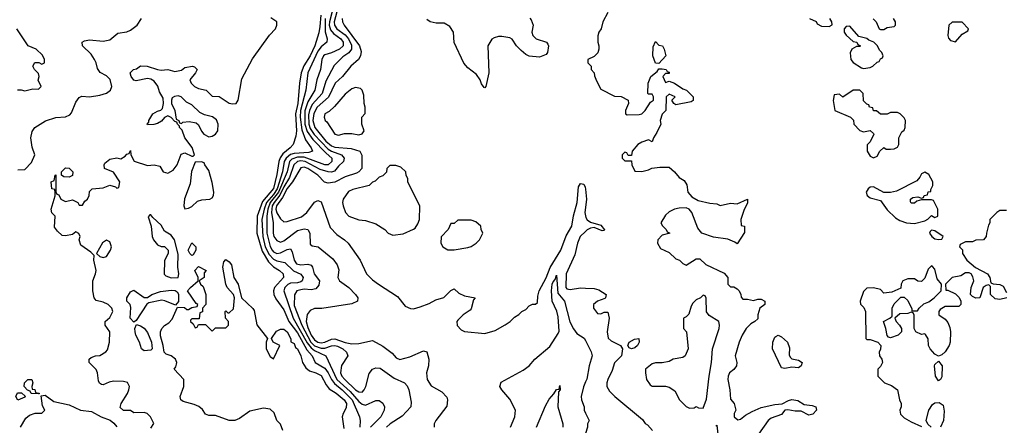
# Model space of a CAD drawing. Header units: inches. Extents: x 2380053 to 2584298, y 380219 to 546618.
# Tile 129 of 256: x 2426681 to 2432457, y 481421 to 483803. Entities that reach past the tile are written whole.
import ezdxf

# ---------------------------------------------------------------- set-up
doc = ezdxf.new("R2010")
doc.units = ezdxf.units.IN
doc.header["$MEASUREMENT"] = 0
doc.layers.add('C4428', color=7, linetype='Continuous')
doc.layers.add('C4438', color=7, linetype='Continuous')

msp = doc.modelspace()

# ---------------------------------------------------------------- linework, layer by layer
at = {"layer": 'C4428', "color": 2}
for points, elevation in [([(2428539.2, 483950), (2428497.2, 483790), (2428497, 483770), (2428504, 483744), (2428522, 483722), (2428565.3, 483690), (2428577.4, 483670), (2428577.6, 483650), (2428556.3, 483630), (2428510, 483608.3), (2428470, 483596.9), (2428462.4, 483590), (2428452.4, 483570), (2428446, 483510), (2428423.1, 483450), (2428411.8, 483390), (2428370, 483320.5), (2428353, 483267), (2428353, 483190), (2428367, 483147), (2428399.6, 483099.6), (2428478.5, 483018.5), (2428512.2, 482990), (2428511.8, 482970), (2428490, 482951.5), (2428470, 482949.8), (2428350, 482995.3), (2428310, 482996.2), (2428276.2, 482983.8), (2428263.8, 482970), (2428250.1, 482909.9), (2428198.6, 482790), (2428150.6, 482730), (2428136.4, 482690), (2428130.8, 482650), (2428131, 482550), (2428150, 482470.7), (2428161.3, 482450), (2428170, 482439.6), (2428190, 482430.3), (2428210, 482434.3), (2428250, 482454.4), (2428270, 482457.3), (2428279.9, 482439.9), (2428290.4, 482390), (2428304.9, 482370), (2428330, 482362.6), (2428370, 482367.7), (2428390, 482361), (2428398.8, 482350), (2428407.7, 482310), (2428439.1, 482270), (2428435.8, 482244.2), (2428417, 482223), (2428390, 482216.2), (2428350, 482220.5), (2428330, 482217.4), (2428306.8, 482210), (2428292.5, 482187.5), (2428290, 482124), (2428335.5, 482010), (2428389, 481909), (2428410, 481888.8), (2428450, 481874.3), (2428470, 481874), (2428510, 481886.9), (2428530, 481889), (2428545.1, 481885.1), (2428575.5, 481870), (2428597.3, 481850), (2428606, 481830), (2428568.1, 481771.9), (2428563.1, 481730), (2428570.4, 481710), (2428588.8, 481690), (2428650, 481630.4), (2428670, 481618.4), (2428690, 481616.3), (2428702, 481630), (2428711.8, 481650), (2428730, 481724.7), (2428750, 481751), (2428770, 481758.8), (2428795.9, 481755.9), (2428877.5, 481697.5), (2428938, 481670), (2428953.2, 481653.2), (2428962.8, 481630), (2428978, 481558), (2428974.8, 481530), (2428925.1, 481474.9), (2428854.8, 481430), (2428833.4, 481410)], 62), ([(2426670, 482922), (2426710, 482924), (2426750, 482964.7), (2426769, 483010), (2426754, 483054), (2426745.1, 483110), (2426753.3, 483146.7), (2426770, 483170.7), (2426831.9, 483208.1), (2426892.3, 483227.7), (2426950, 483233.4), (2426974.9, 483245.1), (2426984.5, 483255.5), (2427010, 483318.8), (2427030, 483346), (2427045.6, 483354.4), (2427090, 483350.7), (2427150, 483360.5), (2427189.5, 483370.5), (2427214, 483390), (2427221.2, 483410), (2427211.5, 483451.5), (2427190, 483473.2), (2427153.2, 483493.2), (2427137.2, 483517.2), (2427129.3, 483550), (2427119.3, 483570), (2427099.6, 483599.6), (2427049.2, 483650), (2427048, 483670), (2427061.2, 483678.8), (2427090, 483684), (2427170, 483677.3), (2427210, 483684), (2427257.2, 483722.8), (2427309.3, 483730.7), (2427330, 483741), (2427370, 483771), (2427396, 483810)], 58), ([(2427450, 481404.7), (2427467.3, 481432.7), (2427448.7, 481470), (2427428, 481490), (2427410, 481497.2), (2427350, 481495.3), (2427330, 481508.7), (2427290, 481508), (2427270, 481526), (2427275.3, 481550), (2427312.1, 481607.9), (2427321.2, 481630), (2427325.2, 481650), (2427312.7, 481672.7), (2427290, 481679.3), (2427230, 481679.5), (2427204.7, 481675.3), (2427170, 481659), (2427161.2, 481661.2), (2427149, 481669), (2427143.2, 481683.2), (2427138, 481730), (2427130, 481748.7), (2427088.7, 481790), (2427088, 481810), (2427100.2, 481819.8), (2427126, 481830), (2427150, 481831), (2427186.8, 481853.2), (2427195.6, 481864.4), (2427207.3, 481910), (2427209.4, 481969.4), (2427182, 482010), (2427182, 482030), (2427210, 482054.8), (2427227, 482090), (2427220.9, 482110), (2427199.3, 482130), (2427170, 482143.7), (2427130, 482154), (2427117.2, 482170), (2427109.5, 482210), (2427109.4, 482270), (2427126, 482310), (2427129.4, 482330), (2427115.3, 482390), (2427118, 482418), (2427098.6, 482438.6), (2427039, 482479), (2427028.7, 482510), (2427035.3, 482530), (2427028.4, 482548.4), (2427010, 482558), (2426990, 482542), (2426950, 482534), (2426930, 482535.3), (2426902, 482562), (2426885.6, 482585.6), (2426888, 482650), (2426869.3, 482669.3), (2426865.2, 482690), (2426888.4, 482768.4), (2426888.4, 482788.4), (2426886, 482806), (2426868.7, 482810), (2426866, 482850), (2426882, 482858), (2426888, 482890), (2426892.7, 482892.7), (2426892.7, 482792.7), (2426898, 482778), (2426910, 482774), (2426922, 482750), (2426950, 482736), (2426990, 482746), (2427022, 482730), (2427030, 482714), (2427050, 482714), (2427063.1, 482736.9), (2427078, 482750), (2427088, 482770), (2427090, 482794), (2427106, 482810), (2427170, 482816), (2427210, 482831), (2427242, 482822), (2427250, 482814), (2427262, 482818), (2427268, 482850), (2427230, 482908), (2427178, 482930), (2427175.3, 482950), (2427180.2, 482959.8), (2427210, 482984.7), (2427250, 482990.8), (2427273.2, 482986.8), (2427299.3, 483000.7), (2427310, 483014), (2427322, 483018), (2427330, 483034), (2427332, 483010), (2427351.3, 482971.3), (2427430, 482946), (2427470, 482951), (2427502, 482942), (2427522, 482910), (2427550, 482902), (2427580.2, 482919.8), (2427604, 482950), (2427627.3, 483012.7), (2427650, 483022), (2427690, 483002), (2427698, 483002), (2427706, 483010), (2427692.1, 483052.1), (2427649.3, 483109.3), (2427633.6, 483153.6), (2427618, 483170), (2427618, 483178), (2427606, 483190), (2427602, 483202), (2427590, 483206), (2427568.9, 483228.9), (2427550, 483238), (2427530, 483228.7), (2427513, 483207), (2427490, 483194), (2427467.3, 483187.3), (2427430, 483186), (2427428, 483190), (2427438, 483202), (2427438, 483210), (2427462, 483250), (2427490, 483266), (2427509.1, 483270.9), (2427519, 483281), (2427525.2, 483310), (2427522, 483342), (2427500.1, 483380.1), (2427491.8, 483411.8), (2427470, 483441.2), (2427450, 483453.2), (2427430, 483457.2), (2427363.1, 483443.1), (2427350, 483448), (2427335.3, 483470), (2427329.2, 483490.8), (2427348, 483510), (2427365.2, 483514.8), (2427390, 483531), (2427429.2, 483530.8), (2427490, 483510.6), (2427510, 483506.8), (2427550, 483510.8), (2427590, 483498.8), (2427630, 483506.8), (2427650, 483522.8), (2427694, 483530), (2427706, 483526), (2427722, 483510), (2427712, 483490), (2427678, 483450), (2427686, 483430), (2427706, 483410), (2427730, 483398.8), (2427774, 483390), (2427810, 483354), (2427850, 483351), (2427910, 483313.4), (2427930, 483308.2), (2427950, 483310.8), (2427962, 483330), (2427984, 483456), (2428047.3, 483572.7), (2428147, 483713), (2428180.9, 483750), (2428189.3, 483770), (2428189, 483790), (2428153.2, 483813.2)], 54), ([(2428446.7, 483830), (2428442, 483762), (2428434.8, 483725.2), (2428411.2, 483650), (2428384.2, 483590), (2428347.8, 483532.2), (2428332.2, 483490), (2428321.3, 483430), (2428311.6, 483310), (2428298.2, 483250), (2428304.6, 483150), (2428301.3, 483118.7), (2428284, 483070), (2428267.7, 483050), (2428224.6, 483015.4), (2428208.5, 482991.5), (2428200.7, 482970), (2428190, 482893.2), (2428170, 482811.3), (2428104.8, 482735.2), (2428073.4, 482650), (2428072.6, 482550), (2428103.9, 482443.9), (2428141.1, 482381.1), (2428170, 482352.7), (2428204.9, 482330), (2428225.5, 482310), (2428228.2, 482290), (2428175.6, 482230), (2428170.2, 482210), (2428171.5, 482190), (2428183.6, 482163.6), (2428230, 482099.1), (2428258.6, 482030), (2428310, 481964), (2428364.8, 481864.8), (2428395.6, 481830), (2428414.4, 481790), (2428470, 481756.1), (2428490, 481730.3), (2428509.5, 481689.5), (2428526.5, 481666.5), (2428572.9, 481630), (2428630.9, 481570), (2428674, 481470), (2428678, 481450), (2428676, 481410)], 54), ([(2428473.5, 483810), (2428472.5, 483732.5), (2428484.4, 483690), (2428482, 483670), (2428450, 483643.1), (2428430, 483618.3), (2428370.4, 483490.4), (2428359.7, 483390), (2428328.9, 483270), (2428326.9, 483230), (2428336.6, 483156.6), (2428358, 483098), (2428390.4, 483050), (2428398.8, 483030), (2428376.1, 483023.9), (2428290, 483017.7), (2428269.6, 483010.4), (2428243.8, 482990), (2428233.1, 482970), (2428222.1, 482910), (2428190.1, 482810), (2428170, 482776.3), (2428128.9, 482730), (2428114.1, 482690), (2428101.6, 482630), (2428106.6, 482530), (2428121.4, 482470), (2428143.9, 482423.9), (2428170, 482396.2), (2428190, 482386.9), (2428236.4, 482376.4), (2428287.8, 482327.8), (2428330, 482308.4), (2428343.1, 482290), (2428338.7, 482270), (2428330, 482263.9), (2428310, 482258.2), (2428270, 482256.1), (2428252.7, 482247.3), (2428236.9, 482230), (2428230.3, 482210), (2428285.8, 482050), (2428366.3, 481906.3), (2428390, 481875.2), (2428410, 481859.8), (2428477.1, 481830), (2428541, 481690), (2428619.1, 481619.1), (2428670, 481560.9), (2428690, 481544.9), (2428710, 481540.4), (2428770, 481566.8), (2428790, 481566), (2428810.7, 481550.7), (2428821, 481530), (2428818.8, 481510), (2428799.1, 481470), (2428738.4, 481410)], 58), ([(2428541.5, 483850), (2428526.2, 483790), (2428527.7, 483770), (2428540.2, 483750), (2428590, 483713.2), (2428610.2, 483690), (2428627.4, 483652.6), (2428626.5, 483630), (2428612, 483608), (2428575.9, 483584.1), (2428525.2, 483534.8), (2428477.2, 483442.8), (2428454.9, 483370), (2428395.9, 483304.1), (2428380.5, 483270), (2428375.8, 483244.2), (2428376.2, 483190), (2428384.6, 483164.6), (2428408.4, 483128.4), (2428490, 483043.2), (2428510, 483030.1), (2428568.2, 483010), (2428584.4, 482990), (2428580.5, 482970), (2428550, 482942.9), (2428526.7, 482913.3), (2428510, 482907.3), (2428490, 482908.7), (2428443.9, 482923.9), (2428355.6, 482970), (2428330, 482973.5), (2428310, 482969.8), (2428289.5, 482950.5), (2428263.8, 482876.2), (2428230, 482821.4), (2428207.4, 482772.6), (2428172.6, 482730), (2428162, 482710), (2428157.6, 482670), (2428168.4, 482610), (2428167.1, 482550), (2428172.2, 482530), (2428190, 482505.5), (2428210, 482496.4), (2428230, 482503.7), (2428310, 482566), (2428350, 482575.5), (2428370.4, 482570.4), (2428382, 482550), (2428384, 482484), (2428396, 482476), (2428431, 482470), (2428518.4, 482398.4), (2428543, 482363), (2428553.2, 482333.2), (2428547.7, 482290), (2428556, 482270), (2428610.8, 482230), (2428651, 482190), (2428664.7, 482170), (2428662, 482150), (2428630, 482134), (2428453.2, 482106.8), (2428410, 482106.6), (2428383.7, 482096.3), (2428367.4, 482072.6), (2428361.2, 482030), (2428370, 481995.5), (2428390, 481950.4), (2428410, 481923.9), (2428430, 481909.4), (2428450, 481905.6), (2428470, 481909.2), (2428510, 481926.9), (2428530, 481929.2), (2428590, 481907.1), (2428630, 481899.6), (2428670, 481902), (2428750, 481918.8), (2428810, 481886.8), (2428864.9, 481844.9), (2428890, 481818), (2428910, 481806.8), (2428970, 481822.8), (2429050, 481858), (2429070, 481852), (2429081, 481810), (2429078.8, 481770), (2429067.7, 481730), (2429070.8, 481690), (2429093.7, 481653.7), (2429157.5, 481617.5), (2429186.4, 481586.4), (2429191, 481570), (2429186.4, 481533.6), (2429122, 481450), (2429112, 481430), (2429112, 481410)], 66), ([(2428572.2, 483810), (2428574.4, 483790), (2428584.9, 483770), (2428674.3, 483650), (2428683.1, 483616.9), (2428680.4, 483590), (2428668, 483570), (2428623, 483530), (2428573.4, 483470), (2428530.5, 483430), (2428492.7, 483347.3), (2428426, 483290), (2428407, 483253), (2428400.9, 483210), (2428411.3, 483170), (2428476.1, 483090), (2428510, 483062), (2428530, 483054.4), (2428625.8, 483045.8), (2428676, 483030), (2428687.7, 483007.7), (2428687.7, 482930), (2428670.8, 482910), (2428657.4, 482902.6), (2428590, 482880.5), (2428530, 482849.6), (2428490, 482842.7), (2428469.2, 482849.2), (2428429.5, 482890), (2428370, 482928.2), (2428350, 482936.8), (2428330, 482934), (2428281.6, 482850), (2428250, 482811.8), (2428221.8, 482758.2), (2428187.4, 482710), (2428184, 482690), (2428188.7, 482668.7), (2428210, 482633), (2428230, 482616.3), (2428250, 482617.1), (2428334.2, 482645.8), (2428365.1, 482670), (2428410, 482731), (2428430, 482742), (2428450, 482734), (2428502, 482582), (2428541.1, 482541.1), (2428586, 482510), (2428606.8, 482490), (2428678.8, 482390), (2428716, 482310), (2428750, 482276), (2428784.7, 482250), (2428896.8, 482176.8), (2428941.4, 482121.4), (2428973.6, 482106.4), (2428990, 482106), (2429030, 482116), (2429083.1, 482136.9), (2429122, 482158), (2429168.9, 482171.1), (2429210, 482212), (2429230, 482222), (2429256.9, 482196.9), (2429290, 482182), (2429352, 482170), (2429342, 482158), (2429330, 482106), (2429323.6, 482096.4), (2429282, 482070), (2429250, 482038), (2429244.7, 482030), (2429246.4, 482006.4), (2429270, 481982), (2429290, 481972), (2429410, 481961), (2429470, 481978), (2429528.9, 482011.1), (2429558, 482030), (2429583.1, 482056.9), (2429608.4, 482071.6), (2429626, 482090), (2429650, 482102), (2429670, 482122), (2429688.4, 482131.6), (2429707.3, 482132.7), (2429718, 482142), (2429720.2, 482179.8), (2429728.7, 482210), (2429770, 482286.8), (2429793, 482347), (2429854.5, 482450), (2429886.1, 482533.9), (2429919.2, 482590), (2429929, 482651), (2429951.5, 482730), (2429958.9, 482821.1), (2429970, 482841), (2429990, 482838), (2429998.8, 482818.8), (2430000, 482808.7)], 70), ([(2429672.7, 483812.7), (2429682, 483802), (2429692, 483770), (2429686, 483730), (2429691.3, 483710), (2429710, 483691.3), (2429771.6, 483671.6), (2429779.6, 483659.6), (2429782, 483650), (2429776, 483610), (2429770, 483598), (2429730, 483582), (2429668.9, 483588.9), (2429650, 483598), (2429622, 483622), (2429595.3, 483650), (2429570, 483688.7), (2429556.5, 483696.5), (2429510, 483704), (2429490, 483704), (2429463.5, 483696.5), (2429450, 483688), (2429426, 483650), (2429432.7, 483490), (2429416, 483410), (2429410, 483402), (2429404.7, 483404.7), (2429390, 483426), (2429382.7, 483450), (2429361, 483481), (2429310, 483519.3), (2429286.7, 483546.7), (2429229.4, 483669.4), (2429225.2, 483730), (2429203.2, 483763.2), (2429170, 483782.7), (2429123.2, 483783.2), (2429089.5, 483789.5), (2429070, 483804)], 70), ([(2426668.7, 483391.3), (2426690, 483391), (2426710, 483384.7), (2426756.9, 483396.9), (2426790, 483394), (2426806, 483410), (2426788.7, 483448.7), (2426794, 483470), (2426790, 483486), (2426768, 483510), (2426758, 483530), (2426770, 483551.3), (2426792, 483552), (2426810, 483542), (2426826, 483550), (2426826, 483570), (2426814.6, 483594.6), (2426778, 483630), (2426729.4, 483649.4), (2426664, 483750)], 62), ([(2430000, 482699.8), (2429996, 482670), (2430000, 482651.3)], 70), ([(2430000, 482560), (2429969.4, 482530.6), (2429953.8, 482490), (2429937.1, 482422.9), (2429887.4, 482310), (2429884.4, 482230), (2429890, 482222), (2429910, 482218.4), (2429970, 482228.8), (2430000, 482227.3)], 70), ([(2428225.2, 481390), (2428210, 481428.7), (2428189, 481450), (2428174.2, 481494.2), (2428150, 481515.3), (2428110, 481521.2), (2428030, 481504.5), (2427970, 481460.9), (2427942, 481450), (2427910, 481449.7), (2427830, 481479), (2427790, 481478.4), (2427770, 481487.3), (2427753.4, 481513.4), (2427731.6, 481531.6), (2427703.9, 481543.9), (2427640.1, 481560.1), (2427625.2, 481570), (2427622, 481590), (2427644.5, 481650), (2427644, 481690), (2427586, 481750), (2427596.4, 481763.6), (2427600.4, 481779.6), (2427602, 481790), (2427595.3, 481810), (2427570, 481829), (2427539, 481839), (2427528, 481850), (2427522.7, 481890), (2427507.2, 481947.2), (2427507, 481970), (2427515.1, 481990), (2427530, 482007.3), (2427556.2, 482023.8), (2427576, 482044), (2427606, 482114), (2427647.3, 482112.7), (2427662, 482102), (2427670, 482102), (2427690, 482112), (2427722, 482118), (2427726, 482130), (2427716.4, 482136.4), (2427666, 482210), (2427682, 482230), (2427728, 482270), (2427728, 482290), (2427709, 482331), (2427730, 482354), (2427774, 482330), (2427763.6, 482316.4), (2427762, 482290), (2427734, 482270), (2427742, 482250), (2427756, 482236), (2427772, 482190), (2427772, 482130), (2427754, 482110), (2427752.7, 482087.3), (2427738, 482082), (2427732.7, 482047.3), (2427690, 482046), (2427682, 482038), (2427682, 482030), (2427698, 482018), (2427710, 481994), (2427722, 481998), (2427730, 482014), (2427770, 482014), (2427810, 481974), (2427830, 481994), (2427890, 481994), (2427906, 482010), (2427906, 482030), (2427888, 482050), (2427886, 482090), (2427890, 482094), (2427902, 482082), (2427910, 482082), (2427935.1, 482104.9), (2427941.2, 482170), (2427934, 482190), (2427897.2, 482230), (2427889, 482250), (2427873.2, 482350), (2427878, 482382), (2427890, 482394), (2427910, 482381), (2427922.5, 482362.5), (2427936.3, 482290), (2427962, 482250), (2427982.8, 482170), (2428047.7, 482107.7), (2428055.3, 482095.3), (2428070.9, 482010.9), (2428134, 481930), (2428126, 481910), (2428126.8, 481870), (2428150, 481824.7), (2428170, 481812), (2428206, 481890), (2428168, 481910), (2428158, 481930), (2428186.3, 481973.7), (2428210, 481986), (2428230, 481986), (2428250.5, 481970), (2428271.6, 481928.4), (2428271.6, 481911.6), (2428290, 481902), (2428298.8, 481878.8), (2428310.5, 481870), (2428330.8, 481829.2), (2428338.8, 481790), (2428359, 481759), (2428381.4, 481741.4), (2428418, 481730), (2428450, 481713), (2428478, 481658), (2428495.6, 481635.6), (2428536.3, 481610), (2428584, 481570), (2428598.4, 481550), (2428595.6, 481524.4), (2428577.3, 481490), (2428573, 481470), (2428583, 481403)], 50), ([(2429559, 481410), (2429585.2, 481470), (2429589, 481510), (2429555.5, 481575.5), (2429508.7, 481630), (2429498, 481650), (2429505.2, 481674.8), (2429634.8, 481745.2), (2429668.7, 481770), (2429702, 481810), (2429790, 481884.7), (2429840.1, 481959.9), (2429845.4, 481974.6), (2429839, 482059), (2429830.8, 482090.8), (2429805.1, 482150), (2429800.5, 482210), (2429805.1, 482250), (2429810, 482264), (2429822.7, 482277.3), (2429830, 482302), (2429837.4, 482197.4), (2429876.4, 482150), (2429908.1, 482028.1), (2429930, 481987.3), (2429950, 481961), (2429992.8, 481932.8), (2430000, 481918.8)], 66), ([(2430000, 481676.5), (2429987.3, 481647.3), (2429974, 481590), (2429976, 481570), (2429991.3, 481530), (2429991.3, 481510), (2430000, 481493)], 66), ([(2429713.2, 481410), (2429764.5, 481535.5), (2429786, 481574), (2429814.6, 481605.4), (2429830, 481632), (2429846, 481634), (2429850, 481654), (2429851, 481630), (2429842, 481618), (2429837.3, 481530), (2429866, 481430), (2429866.8, 481410)], 62), ([(2426686, 481410), (2426717.2, 481462.8), (2426739, 481481), (2426771.6, 481491.6), (2426810, 481492), (2426828, 481510), (2426815.3, 481535.3), (2426806, 481594), (2426830, 481598), (2426881.6, 481561.6), (2426970, 481542), (2427038, 481510), (2427101.6, 481501.6), (2427158, 481470), (2427210.6, 481450.6), (2427233.7, 481433.7), (2427250, 481411.3)], 54)]:
    msp.add_lwpolyline(points, dxfattribs=dict(at, elevation=elevation))
for points, elevation in [([(2428650, 483404), (2428630, 483397.2), (2428590, 483366), (2428527.1, 483292.9), (2428495.5, 483264.5), (2428471.3, 483250), (2428466, 483230), (2428472, 483210), (2428482.8, 483202.8), (2428530, 483131.3), (2428550, 483124.7), (2428585.6, 483134.4), (2428630, 483134.8), (2428670, 483127.3), (2428690, 483132), (2428702, 483150), (2428688, 483190), (2428688, 483230), (2428707.3, 483252.7), (2428708, 483290), (2428702, 483310), (2428700.4, 483360.4), (2428688.9, 483388.9), (2428679, 483399)], 74), ([(2427610, 483355.1), (2427588, 483352), (2427576, 483344), (2427571, 483330), (2427571.3, 483310), (2427591.3, 483270), (2427598, 483218), (2427614, 483210), (2427618, 483198), (2427630, 483194), (2427638, 483202), (2427675.3, 483204.7), (2427716.3, 483196.3), (2427730, 483186), (2427747.7, 483147.7), (2427761, 483130), (2427790, 483115.5), (2427810, 483119.3), (2427830, 483130.7), (2427842.9, 483150), (2427844.7, 483190), (2427834.9, 483214.9), (2427812.6, 483232.6), (2427764.9, 483244.9), (2427737.7, 483257.7), (2427690, 483302.7), (2427658.6, 483318.6), (2427628, 483350)], 54), ([(2427747.3, 482967.3), (2427710, 482966), (2427688.1, 482911.9), (2427681.4, 482838.6), (2427648.1, 482751.9), (2427642.8, 482710), (2427650, 482692), (2427670, 482696), (2427690, 482706.8), (2427723.6, 482736.4), (2427750, 482745.5), (2427795.3, 482750), (2427810, 482757.3), (2427817.6, 482770), (2427819.6, 482790), (2427810, 482846), (2427790, 482918), (2427766, 482950), (2427762, 482962)], 54), ([(2428887.3, 482947.3), (2428852.7, 482947.3), (2428834, 482930), (2428831.6, 482908.4), (2428810, 482886), (2428790, 482878), (2428766, 482854), (2428750, 482848), (2428731, 482829), (2428634.4, 482805.6), (2428610, 482793.2), (2428578.8, 482750), (2428574.8, 482730), (2428577.3, 482710), (2428591, 482670), (2428612, 482650), (2428670, 482626.8), (2428710, 482624.7), (2428770, 482604.7), (2428822, 482570), (2428842, 482550), (2428870, 482538), (2428930, 482544.7), (2428990, 482572), (2429000.4, 482579.6), (2429016.4, 482603.6), (2429026, 482630), (2429027.3, 482707.3), (2428958, 482850), (2428958, 482870), (2428948.4, 482888.4), (2428946, 482910), (2428916.4, 482936.4)], 74), ([(2426970, 482878), (2426940.4, 482880.4), (2426926, 482890), (2426926, 482910), (2426950, 482934), (2426970, 482931.3), (2426992, 482910), (2426990, 482888)], 54), ([(2427450, 482658), (2427443.6, 482656.4), (2427434, 482646), (2427451, 482590), (2427458, 482530), (2427466, 482510), (2427490, 482481), (2427510, 482471.3), (2427530, 482471.3), (2427550.7, 482450), (2427550.7, 482430), (2427530.5, 482389.5), (2427527.7, 482307.7), (2427538, 482298), (2427570, 482286.4), (2427610, 482288.2), (2427614, 482310), (2427607.6, 482350), (2427610, 482426), (2427589.3, 482510), (2427570, 482537.2), (2427530, 482562), (2427510, 482597.2), (2427461.2, 482641.2)], 54), ([(2429330, 482626), (2429250, 482626), (2429230, 482606), (2429210, 482606), (2429194, 482570), (2429152.7, 482527.3), (2429152, 482490), (2429162, 482470), (2429191.6, 482451.6), (2429230, 482451.3), (2429310, 482466), (2429330, 482471.3), (2429358, 482490), (2429378, 482510), (2429398, 482550), (2429388, 482570), (2429386, 482590), (2429356.4, 482616.4)], 74), ([(2427190, 482508.7), (2427166.4, 482493.6), (2427132, 482430), (2427150, 482412), (2427170, 482406), (2427190, 482412), (2427213.2, 482450), (2427219, 482470), (2427210, 482498)], 54), ([(2427690, 482418), (2427678, 482430), (2427669.5, 482450), (2427690, 482492), (2427714, 482470), (2427714, 482450), (2427698, 482422)], 50), ([(2427594, 482126), (2427532.5, 482152.5), (2427515.1, 482155.1), (2427438.8, 482141.2), (2427427.1, 482132.9), (2427363.6, 482036.4), (2427350, 482026), (2427328, 482050), (2427332.9, 482112.9), (2427328.7, 482130), (2427308.9, 482151.1), (2427308.7, 482170), (2427330, 482204.7), (2427350, 482214), (2427410, 482171), (2427430, 482171), (2427455.3, 482190), (2427506.8, 482206.8), (2427570, 482214.9), (2427592.7, 482212.7), (2427605.4, 482205.4), (2427612, 482192), (2427611.6, 482148.4)], 50), ([(2427410, 481859), (2427395.3, 481870), (2427383.7, 481910), (2427362, 481950), (2427357.2, 481970), (2427355.3, 481990), (2427366, 482014), (2427390, 482006), (2427410, 481990.8), (2427430, 481966), (2427453.4, 481910), (2427458, 481870), (2427450, 481862)], 50), ([(2426790, 481606), (2426747.3, 481607.3), (2426742, 481622), (2426727.3, 481627.3), (2426706, 481650), (2426708, 481670), (2426728, 481690), (2426751.3, 481690), (2426758, 481670), (2426752, 481650), (2426754, 481634), (2426770, 481632), (2426774, 481614), (2426794, 481610), (2426794, 481606)], 54), ([(2426670, 481568), (2426658, 481590), (2426667.3, 481612.7), (2426692, 481612), (2426712.7, 481592.7), (2426710, 481586)], 54)]:
    msp.add_lwpolyline(points, close=True, dxfattribs=dict(at, elevation=elevation))
at = {"layer": 'C4438', "color": 2}
for points, elevation in [([(2430130, 483846), (2430102, 483790), (2430091, 483749), (2430078, 483730), (2430071.6, 483708.4), (2430071.6, 483671.6), (2430078, 483650), (2430078, 483630), (2430071.6, 483608.4), (2430050, 483586), (2430014, 483570), (2430014, 483550), (2430034, 483530), (2430034, 483510), (2430051.6, 483491.6), (2430052.7, 483472.7), (2430063.6, 483443.6), (2430090, 483394), (2430170, 483354), (2430210, 483352), (2430251.1, 483331.1), (2430252, 483310), (2430234, 483270), (2430234, 483250), (2430243.6, 483243.6), (2430314.5, 483245.5), (2430330, 483251), (2430349, 483270), (2430382, 483318), (2430398, 483330), (2430398, 483350), (2430390, 483366), (2430370, 483366), (2430366, 483370), (2430368, 483430), (2430384, 483470), (2430420.4, 483499.6), (2430430, 483514), (2430450, 483514), (2430474, 483510), (2430478, 483498), (2430490, 483494), (2430490.9, 483490.9), (2430490, 483486), (2430470, 483486), (2430454, 483470), (2430470, 483434), (2430490, 483442), (2430522, 483430), (2430570, 483396), (2430592, 483390), (2430630.7, 483350), (2430631, 483329), (2430618.8, 483321.2), (2430530, 483302), (2430518, 483310), (2430506, 483330), (2430526, 483350), (2430490, 483366), (2430474, 483350), (2430472, 483270), (2430450, 483248), (2430438.8, 483210), (2430441, 483190), (2430419.3, 483140.7), (2430398, 483110), (2430390, 483086), (2430370, 483098), (2430330, 483084), (2430306, 483070), (2430274, 483030), (2430270, 483006), (2430250, 483006), (2430242, 483022), (2430230, 483026), (2430214, 483010), (2430214, 482990), (2430230, 482974), (2430270, 482974), (2430272, 482950), (2430290, 482914), (2430330, 482912), (2430370, 482921), (2430389.3, 482930.7), (2430436.9, 482936.9), (2430490, 482936), (2430521, 482910), (2430550, 482876), (2430578.5, 482858.5), (2430593.7, 482833.7), (2430601, 482790), (2430623.4, 482763.4), (2430661.4, 482741.4), (2430730, 482724.7), (2430770, 482722), (2430790, 482712), (2430850, 482724.7), (2430890, 482721), (2430951, 482750), (2430950, 482726), (2430930.9, 482689.1), (2430912, 482630), (2430914, 482594), (2430932, 482590), (2430932.7, 482552.7), (2430890, 482486), (2430876.4, 482496.4), (2430834.6, 482514.6), (2430750, 482525.2), (2430682, 482550), (2430658, 482578), (2430624, 482670), (2430608.7, 482690), (2430590, 482698), (2430550, 482697), (2430522, 482690), (2430490, 482674), (2430470, 482655.3), (2430442, 482610), (2430451.6, 482591.6), (2430474, 482570), (2430478, 482558), (2430494, 482550), (2430450, 482538), (2430424.7, 482510), (2430422, 482490), (2430439.6, 482459.6), (2430490, 482436), (2430530, 482398), (2430552, 482390), (2430571.1, 482371.1), (2430590, 482362), (2430650, 482398), (2430670, 482398), (2430706.4, 482366.4), (2430814, 482314), (2430834, 482290), (2430834, 482250), (2430850, 482234), (2430870, 482234), (2430890, 482222), (2430902, 482210), (2430912, 482190), (2430912.7, 482172.7), (2430922, 482162), (2430950, 482162), (2430986, 482154), (2431010, 482162), (2431030, 482162), (2431052, 482150), (2431051.3, 482130), (2431022, 482110), (2431011.3, 482070), (2431010, 482046), (2430994, 482030), (2430970, 482018), (2430942, 481990), (2430918, 481950), (2430901, 481910), (2430878.8, 481830), (2430886.8, 481790), (2430886, 481770), (2430870, 481748.7), (2430844.7, 481730), (2430836, 481710), (2430834.8, 481690), (2430847.3, 481630), (2430850, 481574), (2430872, 481550), (2430882, 481510), (2430872, 481490), (2430872, 481470), (2430892.7, 481452.7), (2430910, 481458), (2430939, 481481), (2430977.5, 481502.5), (2431030, 481525.5), (2431110, 481543.8), (2431152.7, 481547.3), (2431190, 481567.7), (2431210, 481572.4), (2431246.2, 481566.2), (2431282.8, 481542.8), (2431330, 481537.3), (2431351.3, 481530), (2431354.8, 481510), (2431333.4, 481486.6), (2431318, 481482), (2431310, 481481.2), (2431265.2, 481505.2), (2431230, 481505.1), (2431187.3, 481512.7), (2431170, 481509.3), (2431150, 481485.1), (2431090, 481462.4), (2431070.6, 481450), (2431014, 481370)], 74), ([(2431314, 483810), (2431352.7, 483792.7), (2431358, 483778), (2431384.7, 483764.7), (2431430, 483762), (2431447.3, 483772.7), (2431444, 483790), (2431433.2, 483810)], 78), ([(2431687.1, 483807.1), (2431704.7, 483790), (2431722, 483750), (2431730, 483744.7), (2431750, 483746), (2431770, 483758), (2431810, 483762), (2431818, 483770), (2431818, 483790), (2431806, 483810)], 78), ([(2430000, 482808.7), (2430006.7, 482750), (2430000, 482699.8)], 70), ([(2432470, 482682), (2432430, 482682), (2432412, 482670), (2432372, 482630), (2432372, 482610), (2432363.6, 482596.4), (2432351.3, 482550), (2432351.1, 482528.9), (2432334, 482510), (2432290, 482508), (2432270, 482498), (2432230, 482498), (2432198, 482482), (2432194, 482470), (2432212, 482452), (2432212, 482430), (2432236, 482390), (2432287.1, 482347.1), (2432358, 482310), (2432371, 482290), (2432378, 482258), (2432391.3, 482251.3), (2432430, 482247.3), (2432450, 482237.3), (2432470, 482202)], 78), ([(2430000, 482651.3), (2430002, 482642), (2430010, 482628), (2430030, 482614.4), (2430090, 482595.5), (2430111.1, 482568.9), (2430110, 482566), (2430096.8, 482563.2), (2430050, 482582), (2430030, 482579.5), (2430010, 482569.6), (2430000, 482560)], 70), ([(2432471, 482169), (2432430, 482159), (2432404, 482164), (2432375.3, 482190), (2432376.4, 482236.4), (2432366, 482246), (2432350, 482242), (2432332, 482230), (2432314, 482170), (2432290, 482168), (2432270, 482178), (2432258, 482190), (2432262, 482230), (2432277.2, 482270), (2432272.7, 482292.7), (2432262, 482310), (2432250, 482317.2), (2432230, 482316), (2432202, 482298), (2432150, 482288.7), (2432112, 482250), (2432114, 482214), (2432126, 482214), (2432170, 482194), (2432191.6, 482171.6), (2432202, 482150), (2432202, 482130), (2432190, 482118), (2432110, 482118), (2432079.6, 482100.4), (2432072, 482090), (2432072, 482070), (2432110, 482044.7), (2432124.5, 482024.5), (2432136.3, 481996.3), (2432140.7, 481970), (2432139.1, 481910), (2432133.4, 481890), (2432110, 481852.7), (2432090, 481835.1), (2432070, 481828), (2432050, 481838), (2432021.2, 481870), (2432012.7, 481890), (2432009.1, 481929.1), (2431994.6, 481954.6), (2431990, 481958), (2431970, 481955.3), (2431938, 481970), (2431928, 481990), (2431927.3, 482067.3), (2431922, 482082), (2431910, 482086), (2431890, 482078), (2431843.6, 482076.4), (2431814, 482050), (2431822, 482030), (2431842, 482010), (2431854, 481990), (2431854, 481970), (2431834, 481950), (2431790, 481935.3), (2431778, 481938), (2431768.7, 481948.7), (2431762, 481990), (2431748, 482030), (2431786, 482050), (2431798, 482062), (2431798, 482110), (2431810, 482134), (2431850, 482174), (2431870, 482174), (2431890, 482154), (2431914, 482106), (2431914, 482094), (2431947.3, 482092.7), (2431958, 482110), (2431985.6, 482134.4), (2432013.6, 482146.4), (2432046, 482170), (2432086, 482210), (2432088, 482250), (2432062, 482282), (2432050, 482338), (2432034.6, 482354.6), (2432030, 482358), (2432010, 482338), (2431990, 482286), (2431970, 482266), (2431950, 482268), (2431930, 482282), (2431890, 482282), (2431862, 482270), (2431852, 482250), (2431850, 482226), (2431796.9, 482203.1), (2431750, 482198), (2431730, 482218), (2431690, 482228), (2431650, 482226), (2431630, 482206), (2431612, 482150), (2431612.7, 482132.7), (2431632.7, 482112.7), (2431642, 482090), (2431644.7, 481930), (2431650, 481924.7), (2431670, 481924.7), (2431714, 481910), (2431732, 481890), (2431731.1, 481868.9), (2431722, 481850), (2431724.7, 481830), (2431738, 481810), (2431742, 481790), (2431730, 481766), (2431714, 481750), (2431714, 481710), (2431754, 481670), (2431794.4, 481654.4), (2431831, 481630), (2431842, 481570), (2431851.3, 481550), (2431851.3, 481530), (2431844.7, 481510), (2431847.1, 481487.1), (2431870, 481466), (2431910, 481442), (2431970, 481414)], 78), ([(2430000, 482227.3), (2430050, 482224.9), (2430077.2, 482217.2), (2430121, 482190), (2430118, 482170), (2430113.7, 482166.3), (2430071, 482150), (2430046, 482130), (2430046, 482110), (2430070, 482078), (2430090, 482076), (2430110, 482084.7), (2430130, 482084.7), (2430139.3, 482050), (2430126, 481970), (2430133.5, 481933.5), (2430150, 481917.1), (2430206, 481890), (2430216, 481870), (2430210.4, 481829.6), (2430170, 481788), (2430156.8, 481743.2), (2430131, 481690), (2430124.7, 481670), (2430124.7, 481650), (2430141.4, 481621.4), (2430171.3, 481590), (2430334.4, 481454.4), (2430350, 481432), (2430363.6, 481423.6), (2430392, 481390)], 70), ([(2430000, 481918.8), (2430033.5, 481853.5), (2430038.4, 481830), (2430021.1, 481770), (2430007.1, 481692.9), (2430000, 481676.5)], 66), ([(2432028, 481410), (2432008.7, 481428.7), (2431999, 481450), (2432014.5, 481510), (2432036.3, 481543.7), (2432050, 481553.4), (2432075.2, 481555.2), (2432098.5, 481538.5), (2432104.5, 481504.5), (2432100.7, 481450), (2432082, 481410)], 78), ([(2430000, 481493), (2430022, 481450), (2430012, 481430), (2430011.3, 481410), (2430000, 481373.8)], 66), ([(2430764.7, 481415.3), (2430770, 481422), (2430775.5, 481370)], 70)]:
    msp.add_lwpolyline(points, dxfattribs=dict(at, elevation=elevation))
for points, elevation in [([(2431550, 483764), (2431530, 483762), (2431518, 483750), (2431518, 483730), (2431530, 483712), (2431570, 483674), (2431591.6, 483671.6), (2431598, 483658), (2431614, 483650), (2431610, 483646), (2431590, 483646), (2431562, 483630), (2431551.6, 483608.4), (2431556, 483570), (2431570, 483551.3), (2431619.8, 483519.8), (2431630, 483516), (2431670, 483522), (2431686, 483530), (2431710, 483554), (2431722, 483558), (2431730, 483574), (2431742, 483578), (2431746, 483590), (2431738, 483610), (2431724, 483624), (2431713.2, 483650), (2431691.9, 483671.9), (2431662, 483682), (2431650, 483693.2), (2431604, 483704)], 78), ([(2432210, 483788), (2432150, 483788), (2432132, 483770), (2432126, 483710), (2432130, 483694), (2432141, 483681), (2432170, 483672), (2432210, 483718), (2432242, 483738), (2432246, 483750)], 78), ([(2430430, 483546), (2430410, 483548), (2430394, 483590), (2430396.4, 483643.6), (2430410, 483674), (2430430, 483654), (2430452, 483650), (2430462, 483630), (2430472, 483590)], 74), ([(2431608.7, 483388.7), (2431570, 483388.7), (2431510, 483348.7), (2431490, 483366), (2431458, 483362), (2431452, 483328), (2431462, 483270), (2431554, 483230), (2431572.7, 483212.7), (2431574, 483190), (2431610, 483152), (2431630, 483144.7), (2431670, 483152), (2431690, 483134), (2431692, 483130), (2431670, 483086), (2431652.7, 483067.3), (2431652, 483030), (2431670, 483002), (2431690, 482992), (2431710, 483002), (2431726, 483030), (2431750, 483052), (2431763.6, 483043.6), (2431790, 483042), (2431810, 483044.7), (2431830, 483054), (2431838, 483070), (2431838, 483110), (2431856.4, 483143.6), (2431870, 483154), (2431875.3, 483170), (2431878, 483210), (2431870, 483226), (2431846, 483250), (2431830, 483258), (2431790, 483258), (2431770, 483248), (2431730, 483248), (2431707.3, 483267.3), (2431690, 483268), (2431686, 483286), (2431666, 483290), (2431662, 483302), (2431650, 483306), (2431630, 483326), (2431628, 483370)], 78), ([(2431990, 482908), (2431970, 482898), (2431962, 482878), (2431943.6, 482856.4), (2431823.6, 482796.4), (2431788.4, 482788.4), (2431750, 482788), (2431690, 482822), (2431670, 482819), (2431658, 482810), (2431647.3, 482790), (2431651.3, 482770), (2431670, 482756), (2431730, 482742), (2431770, 482686), (2431819.1, 482639.1), (2431843, 482623), (2431882, 482610), (2431930, 482606), (2431990, 482622), (2432008.4, 482631.6), (2432030, 482654), (2432050, 482642), (2432066, 482650), (2432066, 482690), (2432042, 482742), (2432030, 482746), (2431970, 482746), (2431943.6, 482736.4), (2431930, 482726), (2431910, 482726), (2431907.3, 482732.7), (2431906, 482750), (2431920.4, 482759.6), (2431950, 482762), (2431970, 482754), (2431982, 482758), (2431986, 482770), (2432006, 482774), (2432010, 482792), (2432026, 482794), (2432026, 482806), (2432038, 482830), (2432038, 482850), (2432014.6, 482894.6)], 78), ([(2432030, 482568), (2432021, 482559), (2432018, 482550), (2432031.3, 482530), (2432050, 482516), (2432070, 482511.3), (2432090, 482514), (2432098, 482530), (2432050, 482564)], 78), ([(2430690, 482186), (2430674, 482170), (2430650, 482158), (2430630, 482138), (2430619.8, 482120.2), (2430605.4, 482074.6), (2430590, 482058), (2430574, 482050), (2430574, 481990), (2430592, 481970), (2430602, 481870), (2430584.7, 481830), (2430570, 481819), (2430514, 481810), (2430490, 481795.3), (2430450, 481788.7), (2430410, 481788.7), (2430390, 481782), (2430352, 481750), (2430351.3, 481730), (2430358, 481690), (2430379.6, 481659.6), (2430390, 481652), (2430470, 481652), (2430490, 481644.7), (2430523.6, 481623.6), (2430552, 481570), (2430590, 481532), (2430610, 481522), (2430636.4, 481523.6), (2430650, 481532), (2430663.6, 481523.6), (2430690, 481522), (2430710, 481574), (2430725.1, 481710), (2430739.5, 481790), (2430745.2, 481870), (2430784, 481990), (2430785.2, 482010), (2430782, 482030), (2430726.3, 482066.3), (2430710, 482088), (2430707.3, 482167.3), (2430702, 482182)], 74), ([(2430270, 481869.6), (2430256.5, 481876.5), (2430249, 481889), (2430256, 481910), (2430286.4, 481926.4), (2430312, 481930), (2430315.5, 481910), (2430304.9, 481890), (2430290, 481877)], 70), ([(2431250, 481759.3), (2431210, 481762.7), (2431170, 481755.3), (2431150, 481758), (2431096.2, 481870), (2431098, 481910), (2431110, 481938), (2431116.5, 481943.5), (2431130, 481951), (2431150, 481940.7), (2431184, 481910), (2431196.4, 481876.4), (2431194.4, 481834.4), (2431200.5, 481820.5), (2431210.6, 481810.6), (2431250, 481804), (2431270.7, 481790), (2431266, 481770)], 74), ([(2432070, 481682), (2432054, 481710), (2432047.6, 481770), (2432050, 481778), (2432070, 481798), (2432092.7, 481770), (2432090, 481706), (2432082, 481690)], 78)]:
    msp.add_lwpolyline(points, close=True, dxfattribs=dict(at, elevation=elevation))

doc.saveas('drawing.dxf')
